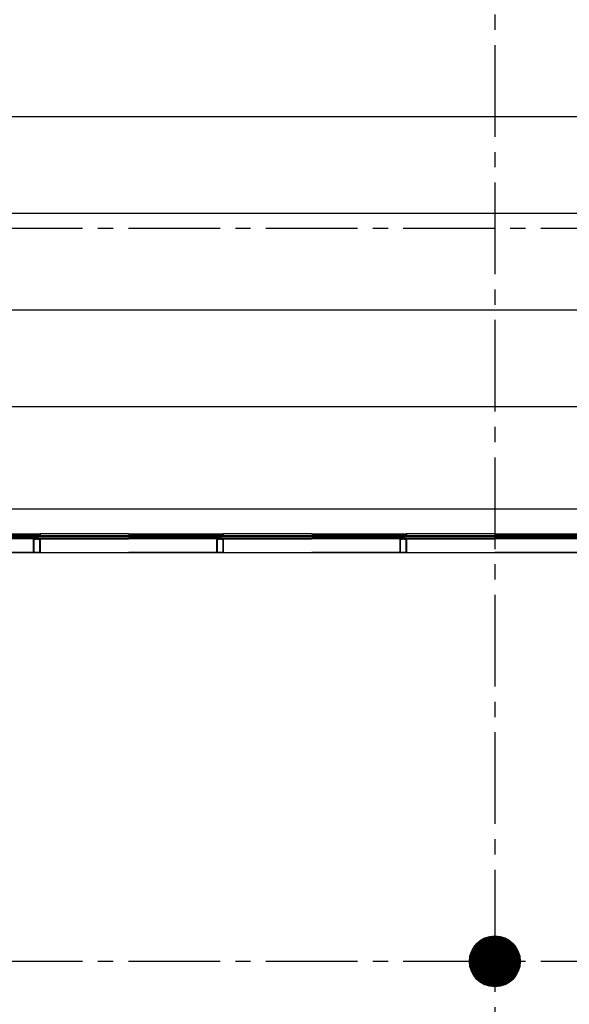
# Model space of a CAD drawing. Extents: x 2980 to 201049, y 2980 to 157420.
# Tile 10 of 78: x 55431 to 60831, y 20678 to 30350. Entities that reach past the tile are written whole.
import ezdxf

# ---------------------------------------------------------------- set-up
doc = ezdxf.new("R2010")
doc.units = 0
doc.header["$LTSCALE"] = 1200
doc.header["$PDMODE"] = 1
doc.header["$PDSIZE"] = 200
doc.linetypes.add('CENTER2', pattern=[1.125, 0.75, -0.125, 0.125, -0.125])
doc.layers.add('CIVIEL', color=8, linetype='CONTINUOUS')
doc.layers.add('STRAMIENLIJNEN', color=9, linetype='CENTER2')

msp = doc.modelspace()

# ---------------------------------------------------------------- linework, layer by layer
at = {"layer": 'CIVIEL'}
for p, q in [((38970, 29400), (97900, 29400)), ((38970, 28450), (97900, 28450)), ((38970, 27500), (97900, 27500)), ((38970, 26550), (70650, 26550)), ((38970, 25545), (70650, 25545)), ((54700, 25298), (55570.75, 25298)), ((55567.70952, 25283.5), (54700, 25283.5)), ((55568.25, 25249), (54700, 25249)), ((55568.25, 25115.6), (55568.25, 25249)), ((55568.25, 25249), (55570.25, 25249)), ((55570.25, 25249), (55570.75, 25248.45833)), ((55570.75, 25248.45833), (55570.25, 25247.91667)), ((55570.25, 25247.91667), (55570.75, 25247.375)), ((55570.75, 25247.375), (55570.25, 25246.83333)), ((55570.25, 25246.83333), (55570.75, 25246.29167)), ((55570.75, 25246.29167), (55570.25, 25245.75)), ((55573.25, 25248), (55573.75, 25249)), ((55573.75, 25248), (55573.25, 25248)), ((55573.75, 25249), (55588.85, 25249)), ((55573.75, 25245.75), (55573.75, 25248)), ((55588.85, 25277.6), (55588.85, 25283)), ((55588.85, 25249), (55588.85, 25277.6)), ((55588.85, 25277.6), (55590.85, 25277.6)), ((55590.85, 25277.6), (55591.35, 25277.05833)), ((55591.35, 25277.05833), (55590.85, 25276.51667)), ((55590.85, 25276.51667), (55591.35, 25275.975)), ((55591.35, 25275.975), (55590.85, 25275.43333)), ((55590.85, 25275.43333), (55591.35, 25274.89167)), ((55591.35, 25274.89167), (55590.85, 25274.35)), ((55593.85, 25276.6), (55594.35, 25277.6)), ((55594.35, 25276.6), (55593.85, 25276.6)), ((55594.35, 25277.6), (55597.75, 25277.6)), ((55594.35, 25274.35), (55594.35, 25276.6)), ((55597.75, 25277.6), (55597, 25277.1875)), ((55597, 25277.1875), (55597.75, 25276.775)), ((55597.75, 25276.775), (55597, 25276.3625)), ((55597, 25276.3625), (55597.75, 25275.95)), ((55597.75, 25275.95), (55597, 25275.5375)), ((55597, 25275.5375), (55597.75, 25275.125)), ((55597.75, 25275.125), (55597, 25274.7125)), ((55597, 25274.7125), (55597.75, 25274.3)), ((55597.75, 25274.3), (55597, 25273.8875)), ((55597, 25273.8875), (55597.75, 25273.475)), ((55597.75, 25273.475), (55597, 25273.0625)), ((55597, 25273.0625), (55597.75, 25272.65)), ((55597.75, 25272.65), (55597, 25272.2375)), ((55597, 25272.2375), (55597.75, 25271.825)), ((55597.75, 25271.825), (55597, 25271.4125)), ((55597, 25271.4125), (55597.75, 25271)), ((55597.75, 25271), (55597, 25270.5875)), ((55597, 25270.5875), (55597.75, 25270.175)), ((55597.75, 25270.175), (55597, 25269.7625)), ((55597, 25269.7625), (55597.75, 25269.35)), ((55597.75, 25269.35), (55597, 25268.9375)), ((55597, 25268.9375), (55597.75, 25268.525)), ((55597.75, 25268.525), (55597, 25268.1125)), ((55597, 25268.1125), (55597.75, 25267.7)), ((55597.75, 25267.7), (55597, 25267.2875)), ((55597, 25267.2875), (55597.75, 25266.875)), ((55597.75, 25266.875), (55597, 25266.4625)), ((55597, 25266.4625), (55597.75, 25266.05)), ((55603, 25277.1875), (55602.25, 25277.6)), ((55602.25, 25277.6), (55605.65, 25277.6)), ((55602.25, 25276.775), (55603, 25277.1875)), ((55603, 25276.3625), (55602.25, 25276.775)), ((55602.25, 25275.95), (55603, 25276.3625)), ((55603, 25275.5375), (55602.25, 25275.95)), ((55602.25, 25275.125), (55603, 25275.5375)), ((55603, 25274.7125), (55602.25, 25275.125)), ((55602.25, 25274.3), (55603, 25274.7125)), ((55603, 25273.8875), (55602.25, 25274.3)), ((55602.25, 25273.475), (55603, 25273.8875)), ((55603, 25273.0625), (55602.25, 25273.475)), ((55602.25, 25272.65), (55603, 25273.0625)), ((55603, 25272.2375), (55602.25, 25272.65)), ((55602.25, 25271.825), (55603, 25272.2375)), ((55603, 25271.4125), (55602.25, 25271.825)), ((55602.25, 25271), (55603, 25271.4125)), ((55603, 25270.5875), (55602.25, 25271)), ((55602.25, 25270.175), (55603, 25270.5875)), ((55603, 25269.7625), (55602.25, 25270.175)), ((55602.25, 25269.35), (55603, 25269.7625)), ((55603, 25268.9375), (55602.25, 25269.35)), ((55602.25, 25268.525), (55603, 25268.9375)), ((55603, 25268.1125), (55602.25, 25268.525)), ((55602.25, 25267.7), (55603, 25268.1125)), ((55603, 25267.2875), (55602.25, 25267.7)), ((55602.25, 25266.875), (55603, 25267.2875)), ((55603, 25266.4625), (55602.25, 25266.875)), ((55602.25, 25266.05), (55603, 25266.4625)), ((55605.65, 25277.6), (55606.15, 25276.6)), ((55606.15, 25276.6), (55605.65, 25276.6)), ((55605.65, 25276.6), (55605.65, 25274.35)), ((55608.65, 25277.05833), (55609.15, 25277.6)), ((55609.15, 25276.51667), (55608.65, 25277.05833)), ((55608.65, 25275.975), (55609.15, 25276.51667)), ((55609.15, 25275.43333), (55608.65, 25275.975)), ((55608.65, 25274.89167), (55609.15, 25275.43333)), ((55609.15, 25274.35), (55608.65, 25274.89167)), ((55609.15, 25277.6), (55611.15, 25277.6)), ((55611.15, 25277.6), (55611.15, 25283)), ((55611.15, 25277.6), (55611.15, 25249)), ((55611.15, 25249), (55626.25, 25249)), ((55616.5, 25279), (55616.5, 25280)), ((55626.25, 25249), (55626.75, 25248)), ((55626.75, 25248), (55626.25, 25248)), ((55626.25, 25248), (55626.25, 25245.75)), ((56500, 25298), (55629.25, 25298)), ((55629.25, 25248.45833), (55629.75, 25249)), ((55629.75, 25247.91667), (55629.25, 25248.45833)), ((55629.25, 25247.375), (55629.75, 25247.91667)), ((55629.75, 25246.83333), (55629.25, 25247.375)), ((55629.25, 25246.29167), (55629.75, 25246.83333)), ((55629.75, 25245.75), (55629.25, 25246.29167)), ((55629.75, 25249), (55631.75, 25249)), ((55631.75, 25249), (56500, 25249)), ((55631.75, 25249), (55631.75, 25115.6)), ((55632.29048, 25283.5), (56500, 25283.5)), ((56500, 25298), (57370.75, 25298)), ((57367.70952, 25283.5), (56500, 25283.5)), ((57368.25, 25249), (56500, 25249)), ((57368.25, 25115.6), (57368.25, 25249)), ((57368.25, 25249), (57370.25, 25249)), ((57370.25, 25249), (57370.75, 25248.45833)), ((57370.75, 25248.45833), (57370.25, 25247.91667)), ((57370.25, 25247.91667), (57370.75, 25247.375)), ((57370.75, 25247.375), (57370.25, 25246.83333)), ((57370.25, 25246.83333), (57370.75, 25246.29167)), ((57370.75, 25246.29167), (57370.25, 25245.75)), ((57373.25, 25248), (57373.75, 25249)), ((57373.75, 25248), (57373.25, 25248)), ((57373.75, 25249), (57388.85, 25249)), ((57373.75, 25245.75), (57373.75, 25248)), ((57388.85, 25277.6), (57388.85, 25283)), ((57388.85, 25249), (57388.85, 25277.6)), ((57388.85, 25277.6), (57390.85, 25277.6)), ((57390.85, 25277.6), (57391.35, 25277.05833)), ((57391.35, 25277.05833), (57390.85, 25276.51667)), ((57390.85, 25276.51667), (57391.35, 25275.975)), ((57391.35, 25275.975), (57390.85, 25275.43333)), ((57390.85, 25275.43333), (57391.35, 25274.89167)), ((57391.35, 25274.89167), (57390.85, 25274.35)), ((57393.85, 25276.6), (57394.35, 25277.6)), ((57394.35, 25276.6), (57393.85, 25276.6)), ((57394.35, 25277.6), (57397.75, 25277.6)), ((57394.35, 25274.35), (57394.35, 25276.6)), ((57397.75, 25277.6), (57397, 25277.1875)), ((57397, 25277.1875), (57397.75, 25276.775)), ((57397.75, 25276.775), (57397, 25276.3625)), ((57397, 25276.3625), (57397.75, 25275.95)), ((57397.75, 25275.95), (57397, 25275.5375)), ((57397, 25275.5375), (57397.75, 25275.125)), ((57397.75, 25275.125), (57397, 25274.7125)), ((57397, 25274.7125), (57397.75, 25274.3)), ((57397.75, 25274.3), (57397, 25273.8875)), ((57397, 25273.8875), (57397.75, 25273.475)), ((57397.75, 25273.475), (57397, 25273.0625)), ((57397, 25273.0625), (57397.75, 25272.65)), ((57397.75, 25272.65), (57397, 25272.2375)), ((57397, 25272.2375), (57397.75, 25271.825)), ((57397.75, 25271.825), (57397, 25271.4125)), ((57397, 25271.4125), (57397.75, 25271)), ((57397.75, 25271), (57397, 25270.5875)), ((57397, 25270.5875), (57397.75, 25270.175)), ((57397.75, 25270.175), (57397, 25269.7625)), ((57397, 25269.7625), (57397.75, 25269.35)), ((57397.75, 25269.35), (57397, 25268.9375)), ((57397, 25268.9375), (57397.75, 25268.525)), ((57397.75, 25268.525), (57397, 25268.1125)), ((57397, 25268.1125), (57397.75, 25267.7)), ((57397.75, 25267.7), (57397, 25267.2875)), ((57397, 25267.2875), (57397.75, 25266.875)), ((57397.75, 25266.875), (57397, 25266.4625)), ((57397, 25266.4625), (57397.75, 25266.05)), ((57403, 25277.1875), (57402.25, 25277.6)), ((57402.25, 25277.6), (57405.65, 25277.6)), ((57402.25, 25276.775), (57403, 25277.1875)), ((57403, 25276.3625), (57402.25, 25276.775)), ((57402.25, 25275.95), (57403, 25276.3625)), ((57403, 25275.5375), (57402.25, 25275.95)), ((57402.25, 25275.125), (57403, 25275.5375)), ((57403, 25274.7125), (57402.25, 25275.125)), ((57402.25, 25274.3), (57403, 25274.7125)), ((57403, 25273.8875), (57402.25, 25274.3)), ((57402.25, 25273.475), (57403, 25273.8875)), ((57403, 25273.0625), (57402.25, 25273.475)), ((57402.25, 25272.65), (57403, 25273.0625)), ((57403, 25272.2375), (57402.25, 25272.65)), ((57402.25, 25271.825), (57403, 25272.2375)), ((57403, 25271.4125), (57402.25, 25271.825)), ((57402.25, 25271), (57403, 25271.4125)), ((57403, 25270.5875), (57402.25, 25271)), ((57402.25, 25270.175), (57403, 25270.5875)), ((57403, 25269.7625), (57402.25, 25270.175)), ((57402.25, 25269.35), (57403, 25269.7625)), ((57403, 25268.9375), (57402.25, 25269.35)), ((57402.25, 25268.525), (57403, 25268.9375)), ((57403, 25268.1125), (57402.25, 25268.525)), ((57402.25, 25267.7), (57403, 25268.1125)), ((57403, 25267.2875), (57402.25, 25267.7)), ((57402.25, 25266.875), (57403, 25267.2875)), ((57403, 25266.4625), (57402.25, 25266.875)), ((57402.25, 25266.05), (57403, 25266.4625)), ((57405.65, 25277.6), (57406.15, 25276.6)), ((57406.15, 25276.6), (57405.65, 25276.6)), ((57405.65, 25276.6), (57405.65, 25274.35)), ((57408.65, 25277.05833), (57409.15, 25277.6)), ((57409.15, 25276.51667), (57408.65, 25277.05833)), ((57408.65, 25275.975), (57409.15, 25276.51667)), ((57409.15, 25275.43333), (57408.65, 25275.975)), ((57408.65, 25274.89167), (57409.15, 25275.43333)), ((57409.15, 25274.35), (57408.65, 25274.89167)), ((57409.15, 25277.6), (57411.15, 25277.6)), ((57411.15, 25277.6), (57411.15, 25283)), ((57411.15, 25277.6), (57411.15, 25249)), ((57411.15, 25249), (57426.25, 25249)), ((57416.5, 25279), (57416.5, 25280)), ((57426.25, 25249), (57426.75, 25248)), ((57426.75, 25248), (57426.25, 25248)), ((57426.25, 25248), (57426.25, 25245.75)), ((58300, 25298), (57429.25, 25298)), ((57429.25, 25248.45833), (57429.75, 25249)), ((57429.75, 25247.91667), (57429.25, 25248.45833)), ((57429.25, 25247.375), (57429.75, 25247.91667)), ((57429.75, 25246.83333), (57429.25, 25247.375)), ((57429.25, 25246.29167), (57429.75, 25246.83333)), ((57429.75, 25245.75), (57429.25, 25246.29167)), ((57429.75, 25249), (57431.75, 25249)), ((57431.75, 25249), (58300, 25249)), ((57431.75, 25249), (57431.75, 25115.6)), ((57432.29048, 25283.5), (58300, 25283.5)), ((58300, 25298), (59170.75, 25298)), ((59167.70952, 25283.5), (58300, 25283.5)), ((59168.25, 25249), (58300, 25249)), ((59168.25, 25115.6), (59168.25, 25249)), ((59168.25, 25249), (59170.25, 25249)), ((59170.25, 25249), (59170.75, 25248.45833)), ((59170.75, 25248.45833), (59170.25, 25247.91667)), ((59170.25, 25247.91667), (59170.75, 25247.375)), ((59170.75, 25247.375), (59170.25, 25246.83333)), ((59170.25, 25246.83333), (59170.75, 25246.29167)), ((59170.75, 25246.29167), (59170.25, 25245.75)), ((59173.25, 25248), (59173.75, 25249)), ((59173.75, 25248), (59173.25, 25248)), ((59173.75, 25249), (59188.85, 25249)), ((59173.75, 25245.75), (59173.75, 25248)), ((59188.85, 25277.6), (59188.85, 25283)), ((59188.85, 25249), (59188.85, 25277.6)), ((59188.85, 25277.6), (59190.85, 25277.6)), ((59190.85, 25277.6), (59191.35, 25277.05833)), ((59191.35, 25277.05833), (59190.85, 25276.51667)), ((59190.85, 25276.51667), (59191.35, 25275.975)), ((59191.35, 25275.975), (59190.85, 25275.43333)), ((59190.85, 25275.43333), (59191.35, 25274.89167)), ((59191.35, 25274.89167), (59190.85, 25274.35)), ((59193.85, 25276.6), (59194.35, 25277.6)), ((59194.35, 25276.6), (59193.85, 25276.6)), ((59194.35, 25277.6), (59197.75, 25277.6)), ((59194.35, 25274.35), (59194.35, 25276.6)), ((59197.75, 25277.6), (59197, 25277.1875)), ((59197, 25277.1875), (59197.75, 25276.775)), ((59197.75, 25276.775), (59197, 25276.3625)), ((59197, 25276.3625), (59197.75, 25275.95)), ((59197.75, 25275.95), (59197, 25275.5375)), ((59197, 25275.5375), (59197.75, 25275.125)), ((59197.75, 25275.125), (59197, 25274.7125)), ((59197, 25274.7125), (59197.75, 25274.3)), ((59197.75, 25274.3), (59197, 25273.8875)), ((59197, 25273.8875), (59197.75, 25273.475)), ((59197.75, 25273.475), (59197, 25273.0625)), ((59197, 25273.0625), (59197.75, 25272.65)), ((59197.75, 25272.65), (59197, 25272.2375)), ((59197, 25272.2375), (59197.75, 25271.825)), ((59197.75, 25271.825), (59197, 25271.4125)), ((59197, 25271.4125), (59197.75, 25271)), ((59197.75, 25271), (59197, 25270.5875)), ((59197, 25270.5875), (59197.75, 25270.175)), ((59197.75, 25270.175), (59197, 25269.7625)), ((59197, 25269.7625), (59197.75, 25269.35)), ((59197.75, 25269.35), (59197, 25268.9375)), ((59197, 25268.9375), (59197.75, 25268.525)), ((59197.75, 25268.525), (59197, 25268.1125)), ((59197, 25268.1125), (59197.75, 25267.7)), ((59197.75, 25267.7), (59197, 25267.2875)), ((59197, 25267.2875), (59197.75, 25266.875)), ((59197.75, 25266.875), (59197, 25266.4625)), ((59197, 25266.4625), (59197.75, 25266.05)), ((59203, 25277.1875), (59202.25, 25277.6)), ((59202.25, 25277.6), (59205.65, 25277.6)), ((59202.25, 25276.775), (59203, 25277.1875)), ((59203, 25276.3625), (59202.25, 25276.775)), ((59202.25, 25275.95), (59203, 25276.3625)), ((59203, 25275.5375), (59202.25, 25275.95)), ((59202.25, 25275.125), (59203, 25275.5375)), ((59203, 25274.7125), (59202.25, 25275.125)), ((59202.25, 25274.3), (59203, 25274.7125)), ((59203, 25273.8875), (59202.25, 25274.3)), ((59202.25, 25273.475), (59203, 25273.8875)), ((59203, 25273.0625), (59202.25, 25273.475)), ((59202.25, 25272.65), (59203, 25273.0625)), ((59203, 25272.2375), (59202.25, 25272.65)), ((59202.25, 25271.825), (59203, 25272.2375)), ((59203, 25271.4125), (59202.25, 25271.825)), ((59202.25, 25271), (59203, 25271.4125)), ((59203, 25270.5875), (59202.25, 25271)), ((59202.25, 25270.175), (59203, 25270.5875)), ((59203, 25269.7625), (59202.25, 25270.175)), ((59202.25, 25269.35), (59203, 25269.7625)), ((59203, 25268.9375), (59202.25, 25269.35)), ((59202.25, 25268.525), (59203, 25268.9375)), ((59203, 25268.1125), (59202.25, 25268.525)), ((59202.25, 25267.7), (59203, 25268.1125)), ((59203, 25267.2875), (59202.25, 25267.7)), ((59202.25, 25266.875), (59203, 25267.2875)), ((59203, 25266.4625), (59202.25, 25266.875)), ((59202.25, 25266.05), (59203, 25266.4625)), ((59205.65, 25277.6), (59206.15, 25276.6)), ((59206.15, 25276.6), (59205.65, 25276.6)), ((59205.65, 25276.6), (59205.65, 25274.35)), ((59208.65, 25277.05833), (59209.15, 25277.6)), ((59209.15, 25276.51667), (59208.65, 25277.05833)), ((59208.65, 25275.975), (59209.15, 25276.51667)), ((59209.15, 25275.43333), (59208.65, 25275.975)), ((59208.65, 25274.89167), (59209.15, 25275.43333)), ((59209.15, 25274.35), (59208.65, 25274.89167)), ((59209.15, 25277.6), (59211.15, 25277.6)), ((59211.15, 25277.6), (59211.15, 25283)), ((59211.15, 25277.6), (59211.15, 25249)), ((59211.15, 25249), (59226.25, 25249)), ((59216.5, 25279), (59216.5, 25280)), ((59226.25, 25249), (59226.75, 25248)), ((59226.75, 25248), (59226.25, 25248)), ((59226.25, 25248), (59226.25, 25245.75)), ((60100, 25298), (59229.25, 25298)), ((59229.25, 25248.45833), (59229.75, 25249)), ((59229.75, 25247.91667), (59229.25, 25248.45833)), ((59229.25, 25247.375), (59229.75, 25247.91667)), ((59229.75, 25246.83333), (59229.25, 25247.375)), ((59229.25, 25246.29167), (59229.75, 25246.83333)), ((59229.75, 25245.75), (59229.25, 25246.29167)), ((59229.75, 25249), (59231.75, 25249)), ((59231.75, 25249), (60100, 25249)), ((59231.75, 25249), (59231.75, 25115.6)), ((59232.29048, 25283.5), (60100, 25283.5)), ((60100, 25298), (60970.75, 25298)), ((60967.70952, 25283.5), (60100, 25283.5)), ((60968.25, 25249), (60100, 25249)), ((55631.75, 25115.6), (54700, 25115.6)), ((55568.25, 25115.6), (56500, 25115.6)), ((55631.75, 25115.6), (55568.25, 25115.6)), ((57431.75, 25115.6), (56500, 25115.6)), ((57368.25, 25115.6), (58300, 25115.6)), ((57431.75, 25115.6), (57368.25, 25115.6)), ((59231.75, 25115.6), (58300, 25115.6)), ((59168.25, 25115.6), (60100, 25115.6)), ((59231.75, 25115.6), (59168.25, 25115.6)), ((61031.75, 25115.6), (60100, 25115.6))]:
    msp.add_line(p, q, dxfattribs=at)
for points in [[(54700, 25272), (55583.5, 25272), (55583.5, 25280), (54700, 25280)], [(54700, 25254), (55583.5, 25254), (55583.5, 25260), (54700, 25260)], [(56500, 25272), (55616.5, 25272), (55616.5, 25280), (56500, 25280)], [(56500, 25254), (55616.5, 25254), (55616.5, 25260), (56500, 25260)], [(56500, 25272), (57383.5, 25272), (57383.5, 25280), (56500, 25280)], [(56500, 25254), (57383.5, 25254), (57383.5, 25260), (56500, 25260)], [(58300, 25272), (57416.5, 25272), (57416.5, 25280), (58300, 25280)], [(58300, 25254), (57416.5, 25254), (57416.5, 25260), (58300, 25260)], [(58300, 25272), (59183.5, 25272), (59183.5, 25280), (58300, 25280)], [(58300, 25254), (59183.5, 25254), (59183.5, 25260), (58300, 25260)], [(60100, 25272), (59216.5, 25272), (59216.5, 25280), (60100, 25280)], [(60100, 25254), (59216.5, 25254), (59216.5, 25260), (60100, 25260)], [(60100, 25272), (60983.5, 25272), (60983.5, 25280), (60100, 25280)], [(60100, 25254), (60983.5, 25254), (60983.5, 25260), (60100, 25260)]]:
    msp.add_lwpolyline(points, dxfattribs=at)
for points in [[(55578.72305, 25280.30462), (55578.72305, 25280.30462, -0.4142135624), (55578.8428, 25280.63727), (55581.40498, 25281.843), (55581.40498, 25282), (55579.97719, 25282), (55575.86555, 25280.06511, -0.4142135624), (55575.20024, 25280.30462), (55575.20024, 25280.30462, -0.4142135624), (55575.32, 25280.63727), (55577.80298, 25281.80573, 0.8963954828), (55577.7707, 25281.89975), (55569.50442, 25280.03797, -0.4142135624), (55568.90678, 25280.41589), (55568.87382, 25280.56222, -0.4142135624), (55568.9494, 25280.68175), (55572.64234, 25281.5135), (55572.64234, 25281.75), (55570.62313, 25281.75), (55563.01466, 25280.03637, -0.8693059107), (55562.73474, 25280.77748), (55567.70952, 25283.5), (55568.25, 25283.5, 0.4142135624), (55568.75, 25283), (55574.75, 25283), (55574.75, 25284.25), (55573.78986, 25284.25), (55573.78986, 25284.62065), (55574.75, 25285.7032), (55578.75, 25285.7032), (55579.71014, 25284.62065), (55579.71014, 25284.25), (55578.75, 25284.25), (55578.75, 25283), (55583.5, 25283), (55583.5, 25282), (55579.38836, 25280.06511, -0.4142135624)], [(55631.75, 25283.5, -0.4142135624), (55631.25, 25283), (55631.16956, 25283, -0.3394542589), (55630.6866, 25283.37059), (55630.25, 25285, -1), (55630.25, 25288), (55630.25, 25295, 0.4142135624), (55628.75, 25296.5), (55571.25, 25296.5, 0.4142135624), (55569.75, 25295), (55569.75, 25288, -1), (55569.75, 25285), (55569.3134, 25283.37059, -0.3394542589), (55568.83044, 25283), (55568.75, 25283, -0.4142135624), (55568.25, 25283.5), (55568.25, 25295.5, -0.4142135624), (55570.75, 25298), (55629.25, 25298, -0.4142135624), (55631.75, 25295.5)], [(55571.90304, 25244.9258), (55573.64572, 25246.66848, 0.8549657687), (55573.27668, 25247.17534), (55572.25, 25246.64957), (55572.25, 25249), (55576.25, 25249), (55576.25, 25254), (55568.25, 25254), (55568.25, 25249), (55571, 25249), (55571, 25247.375), (55570.75, 25247.375), (55570.75, 25245.4034, 0.6681786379)], [(55620.75, 25283), (55620.75, 25284), (55619.75, 25284), (55619.75, 25286), (55626.75, 25286), (55626.75, 25284), (55625.75, 25284), (55625.75, 25283), (55630.32977, 25283, 0.493145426), (55630.66784, 25283.44059), (55630.25, 25285, -0.767326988), (55629.5, 25287.79904), (55628.58245, 25291.22339, 0.7103886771), (55624.6286, 25291.51519, 0.4075403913), (55624.878, 25290.86221, -0.8043780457), (55624.25, 25288), (55617.75, 25288), (55617.75, 25285.6099, -0.4732848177), (55617.15194, 25285.11961), (55606, 25286), (55594, 25286), (55582.84806, 25285.11961, -0.4732848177), (55582.25, 25285.6099), (55582.25, 25288), (55575.75, 25288, -0.8043780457), (55575.122, 25290.86221, 0.4075403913), (55575.3714, 25291.51519, 0.7103886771), (55571.41755, 25291.22339), (55570.5, 25287.79904, -0.767326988), (55569.75, 25285), (55569.33216, 25283.44059, 0.493145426), (55569.67023, 25283), (55574.25, 25283), (55574.25, 25284), (55573.25, 25284), (55573.25, 25286), (55580.25, 25286), (55580.25, 25284), (55579.25, 25284), (55579.25, 25283)], [(55621.27695, 25280.30462), (55621.27695, 25280.30462, 0.4142135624), (55621.1572, 25280.63727), (55618.59502, 25281.843), (55618.59502, 25282), (55620.02281, 25282), (55624.13445, 25280.06511, 0.4142135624), (55624.79976, 25280.30462), (55624.79976, 25280.30462, 0.4142135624), (55624.68, 25280.63727), (55622.19702, 25281.80573, -0.8963954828), (55622.2293, 25281.89975), (55630.49558, 25280.03797, 0.4142135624), (55631.09322, 25280.41589), (55631.12618, 25280.56222, 0.4142135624), (55631.0506, 25280.68175), (55627.35766, 25281.5135), (55627.35766, 25281.75), (55629.37687, 25281.75), (55636.98534, 25280.03637, 0.8693059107), (55637.26526, 25280.77748), (55632.29048, 25283.5), (55631.75, 25283.5, -0.4142135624), (55631.25, 25283), (55625.25, 25283), (55625.25, 25284.25), (55626.21014, 25284.25), (55626.21014, 25284.62065), (55625.25, 25285.7032), (55621.25, 25285.7032), (55620.28986, 25284.62065), (55620.28986, 25284.25), (55621.25, 25284.25), (55621.25, 25283), (55616.5, 25283), (55616.5, 25282), (55620.61164, 25280.06511, 0.4142135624)], [(55628.09696, 25244.9258), (55626.35428, 25246.66848, -0.8549657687), (55626.72332, 25247.17534), (55627.75, 25246.64957), (55627.75, 25249), (55623.75, 25249), (55623.75, 25254), (55631.75, 25254), (55631.75, 25249), (55629, 25249), (55629, 25247.375), (55629.25, 25247.375), (55629.25, 25245.4034, -0.6681786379)], [(57378.72305, 25280.30462), (57378.72305, 25280.30462, -0.4142135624), (57378.8428, 25280.63727), (57381.40498, 25281.843), (57381.40498, 25282), (57379.97719, 25282), (57375.86555, 25280.06511, -0.4142135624), (57375.20024, 25280.30462), (57375.20024, 25280.30462, -0.4142135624), (57375.32, 25280.63727), (57377.80298, 25281.80573, 0.8963954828), (57377.7707, 25281.89975), (57369.50442, 25280.03797, -0.4142135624), (57368.90678, 25280.41589), (57368.87382, 25280.56222, -0.4142135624), (57368.9494, 25280.68175), (57372.64234, 25281.5135), (57372.64234, 25281.75), (57370.62313, 25281.75), (57363.01466, 25280.03637, -0.8693059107), (57362.73474, 25280.77748), (57367.70952, 25283.5), (57368.25, 25283.5, 0.4142135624), (57368.75, 25283), (57374.75, 25283), (57374.75, 25284.25), (57373.78986, 25284.25), (57373.78986, 25284.62065), (57374.75, 25285.7032), (57378.75, 25285.7032), (57379.71014, 25284.62065), (57379.71014, 25284.25), (57378.75, 25284.25), (57378.75, 25283), (57383.5, 25283), (57383.5, 25282), (57379.38836, 25280.06511, -0.4142135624)], [(57431.75, 25283.5, -0.4142135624), (57431.25, 25283), (57431.16956, 25283, -0.3394542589), (57430.6866, 25283.37059), (57430.25, 25285, -1), (57430.25, 25288), (57430.25, 25295, 0.4142135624), (57428.75, 25296.5), (57371.25, 25296.5, 0.4142135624), (57369.75, 25295), (57369.75, 25288, -1), (57369.75, 25285), (57369.3134, 25283.37059, -0.3394542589), (57368.83044, 25283), (57368.75, 25283, -0.4142135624), (57368.25, 25283.5), (57368.25, 25295.5, -0.4142135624), (57370.75, 25298), (57429.25, 25298, -0.4142135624), (57431.75, 25295.5)], [(57371.90304, 25244.9258), (57373.64572, 25246.66848, 0.8549657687), (57373.27668, 25247.17534), (57372.25, 25246.64957), (57372.25, 25249), (57376.25, 25249), (57376.25, 25254), (57368.25, 25254), (57368.25, 25249), (57371, 25249), (57371, 25247.375), (57370.75, 25247.375), (57370.75, 25245.4034, 0.6681786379)], [(57420.75, 25283), (57420.75, 25284), (57419.75, 25284), (57419.75, 25286), (57426.75, 25286), (57426.75, 25284), (57425.75, 25284), (57425.75, 25283), (57430.32977, 25283, 0.493145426), (57430.66784, 25283.44059), (57430.25, 25285, -0.767326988), (57429.5, 25287.79904), (57428.58245, 25291.22339, 0.7103886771), (57424.6286, 25291.51519, 0.4075403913), (57424.878, 25290.86221, -0.8043780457), (57424.25, 25288), (57417.75, 25288), (57417.75, 25285.6099, -0.4732848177), (57417.15194, 25285.11961), (57406, 25286), (57394, 25286), (57382.84806, 25285.11961, -0.4732848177), (57382.25, 25285.6099), (57382.25, 25288), (57375.75, 25288, -0.8043780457), (57375.122, 25290.86221, 0.4075403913), (57375.3714, 25291.51519, 0.7103886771), (57371.41755, 25291.22339), (57370.5, 25287.79904, -0.767326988), (57369.75, 25285), (57369.33216, 25283.44059, 0.493145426), (57369.67023, 25283), (57374.25, 25283), (57374.25, 25284), (57373.25, 25284), (57373.25, 25286), (57380.25, 25286), (57380.25, 25284), (57379.25, 25284), (57379.25, 25283)], [(57421.27695, 25280.30462), (57421.27695, 25280.30462, 0.4142135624), (57421.1572, 25280.63727), (57418.59502, 25281.843), (57418.59502, 25282), (57420.02281, 25282), (57424.13445, 25280.06511, 0.4142135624), (57424.79976, 25280.30462), (57424.79976, 25280.30462, 0.4142135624), (57424.68, 25280.63727), (57422.19702, 25281.80573, -0.8963954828), (57422.2293, 25281.89975), (57430.49558, 25280.03797, 0.4142135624), (57431.09322, 25280.41589), (57431.12618, 25280.56222, 0.4142135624), (57431.0506, 25280.68175), (57427.35766, 25281.5135), (57427.35766, 25281.75), (57429.37687, 25281.75), (57436.98534, 25280.03637, 0.8693059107), (57437.26526, 25280.77748), (57432.29048, 25283.5), (57431.75, 25283.5, -0.4142135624), (57431.25, 25283), (57425.25, 25283), (57425.25, 25284.25), (57426.21014, 25284.25), (57426.21014, 25284.62065), (57425.25, 25285.7032), (57421.25, 25285.7032), (57420.28986, 25284.62065), (57420.28986, 25284.25), (57421.25, 25284.25), (57421.25, 25283), (57416.5, 25283), (57416.5, 25282), (57420.61164, 25280.06511, 0.4142135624)], [(57428.09696, 25244.9258), (57426.35428, 25246.66848, -0.8549657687), (57426.72332, 25247.17534), (57427.75, 25246.64957), (57427.75, 25249), (57423.75, 25249), (57423.75, 25254), (57431.75, 25254), (57431.75, 25249), (57429, 25249), (57429, 25247.375), (57429.25, 25247.375), (57429.25, 25245.4034, -0.6681786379)], [(59178.72305, 25280.30462), (59178.72305, 25280.30462, -0.4142135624), (59178.8428, 25280.63727), (59181.40498, 25281.843), (59181.40498, 25282), (59179.97719, 25282), (59175.86555, 25280.06511, -0.4142135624), (59175.20024, 25280.30462), (59175.20024, 25280.30462, -0.4142135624), (59175.32, 25280.63727), (59177.80298, 25281.80573, 0.8963954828), (59177.7707, 25281.89975), (59169.50442, 25280.03797, -0.4142135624), (59168.90678, 25280.41589), (59168.87382, 25280.56222, -0.4142135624), (59168.9494, 25280.68175), (59172.64234, 25281.5135), (59172.64234, 25281.75), (59170.62313, 25281.75), (59163.01466, 25280.03637, -0.8693059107), (59162.73474, 25280.77748), (59167.70952, 25283.5), (59168.25, 25283.5, 0.4142135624), (59168.75, 25283), (59174.75, 25283), (59174.75, 25284.25), (59173.78986, 25284.25), (59173.78986, 25284.62065), (59174.75, 25285.7032), (59178.75, 25285.7032), (59179.71014, 25284.62065), (59179.71014, 25284.25), (59178.75, 25284.25), (59178.75, 25283), (59183.5, 25283), (59183.5, 25282), (59179.38836, 25280.06511, -0.4142135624)], [(59231.75, 25283.5, -0.4142135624), (59231.25, 25283), (59231.16956, 25283, -0.3394542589), (59230.6866, 25283.37059), (59230.25, 25285, -1), (59230.25, 25288), (59230.25, 25295, 0.4142135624), (59228.75, 25296.5), (59171.25, 25296.5, 0.4142135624), (59169.75, 25295), (59169.75, 25288, -1), (59169.75, 25285), (59169.3134, 25283.37059, -0.3394542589), (59168.83044, 25283), (59168.75, 25283, -0.4142135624), (59168.25, 25283.5), (59168.25, 25295.5, -0.4142135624), (59170.75, 25298), (59229.25, 25298, -0.4142135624), (59231.75, 25295.5)], [(59171.90304, 25244.9258), (59173.64572, 25246.66848, 0.8549657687), (59173.27668, 25247.17534), (59172.25, 25246.64957), (59172.25, 25249), (59176.25, 25249), (59176.25, 25254), (59168.25, 25254), (59168.25, 25249), (59171, 25249), (59171, 25247.375), (59170.75, 25247.375), (59170.75, 25245.4034, 0.6681786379)], [(59220.75, 25283), (59220.75, 25284), (59219.75, 25284), (59219.75, 25286), (59226.75, 25286), (59226.75, 25284), (59225.75, 25284), (59225.75, 25283), (59230.32977, 25283, 0.493145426), (59230.66784, 25283.44059), (59230.25, 25285, -0.767326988), (59229.5, 25287.79904), (59228.58245, 25291.22339, 0.7103886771), (59224.6286, 25291.51519, 0.4075403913), (59224.878, 25290.86221, -0.8043780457), (59224.25, 25288), (59217.75, 25288), (59217.75, 25285.6099, -0.4732848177), (59217.15194, 25285.11961), (59206, 25286), (59194, 25286), (59182.84806, 25285.11961, -0.4732848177), (59182.25, 25285.6099), (59182.25, 25288), (59175.75, 25288, -0.8043780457), (59175.122, 25290.86221, 0.4075403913), (59175.3714, 25291.51519, 0.7103886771), (59171.41755, 25291.22339), (59170.5, 25287.79904, -0.767326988), (59169.75, 25285), (59169.33216, 25283.44059, 0.493145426), (59169.67023, 25283), (59174.25, 25283), (59174.25, 25284), (59173.25, 25284), (59173.25, 25286), (59180.25, 25286), (59180.25, 25284), (59179.25, 25284), (59179.25, 25283)], [(59221.27695, 25280.30462), (59221.27695, 25280.30462, 0.4142135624), (59221.1572, 25280.63727), (59218.59502, 25281.843), (59218.59502, 25282), (59220.02281, 25282), (59224.13445, 25280.06511, 0.4142135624), (59224.79976, 25280.30462), (59224.79976, 25280.30462, 0.4142135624), (59224.68, 25280.63727), (59222.19702, 25281.80573, -0.8963954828), (59222.2293, 25281.89975), (59230.49558, 25280.03797, 0.4142135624), (59231.09322, 25280.41589), (59231.12618, 25280.56222, 0.4142135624), (59231.0506, 25280.68175), (59227.35766, 25281.5135), (59227.35766, 25281.75), (59229.37687, 25281.75), (59236.98534, 25280.03637, 0.8693059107), (59237.26526, 25280.77748), (59232.29048, 25283.5), (59231.75, 25283.5, -0.4142135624), (59231.25, 25283), (59225.25, 25283), (59225.25, 25284.25), (59226.21014, 25284.25), (59226.21014, 25284.62065), (59225.25, 25285.7032), (59221.25, 25285.7032), (59220.28986, 25284.62065), (59220.28986, 25284.25), (59221.25, 25284.25), (59221.25, 25283), (59216.5, 25283), (59216.5, 25282), (59220.61164, 25280.06511, 0.4142135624)], [(59228.09696, 25244.9258), (59226.35428, 25246.66848, -0.8549657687), (59226.72332, 25247.17534), (59227.75, 25246.64957), (59227.75, 25249), (59223.75, 25249), (59223.75, 25254), (59231.75, 25254), (59231.75, 25249), (59229, 25249), (59229, 25247.375), (59229.25, 25247.375), (59229.25, 25245.4034, -0.6681786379)], [(45280, 21613), (45280, 25115.6), (95157, 25115.6), (95157, 21100), (85175, 21100), (85175, 15935), (92999, 15935), (92999, 8400.72681, -0.0377363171), (70700, 10826.92883), (70700, 13650), (71150, 13650), (71150, 14150), (70650, 14150), (70650, 13800), (53500, 13800), (53500, 21613)]]:
    msp.add_lwpolyline(points, format="xyb", close=True, dxfattribs=at)
for points in [[(55592.85, 25244), (55575.75, 25244), (55575.75, 25243), (55574.25, 25241.5), (55570.75, 25241.5), (55570.75, 25118.1), (55629.25, 25118.1), (55629.25, 25241.5), (55625.75, 25241.5), (55624.25, 25243), (55624.25, 25244), (55607.15, 25244), (55607.15, 25261), (55592.85, 25261)], [(55583.5, 25272), (55583.5, 25260), (55578.5, 25260), (55578.5, 25272)], [(55594, 25289), (55594, 25286), (55606, 25286), (55606, 25289)], [(57392.85, 25244), (57375.75, 25244), (57375.75, 25243), (57374.25, 25241.5), (57370.75, 25241.5), (57370.75, 25118.1), (57429.25, 25118.1), (57429.25, 25241.5), (57425.75, 25241.5), (57424.25, 25243), (57424.25, 25244), (57407.15, 25244), (57407.15, 25261), (57392.85, 25261)], [(57383.5, 25272), (57383.5, 25260), (57378.5, 25260), (57378.5, 25272)], [(57394, 25289), (57394, 25286), (57406, 25286), (57406, 25289)], [(59192.85, 25244), (59175.75, 25244), (59175.75, 25243), (59174.25, 25241.5), (59170.75, 25241.5), (59170.75, 25118.1), (59229.25, 25118.1), (59229.25, 25241.5), (59225.75, 25241.5), (59224.25, 25243), (59224.25, 25244), (59207.15, 25244), (59207.15, 25261), (59192.85, 25261)], [(59183.5, 25272), (59183.5, 25260), (59178.5, 25260), (59178.5, 25272)], [(59194, 25289), (59194, 25286), (59206, 25286), (59206, 25289)]]:
    msp.add_lwpolyline(points, close=True, dxfattribs=at)
at = {"layer": 'CIVIEL', "const_width": 249.5}
msp.add_lwpolyline([(59974.75, 21100, 1), (60225.25, 21100, 1)], format="xyb", close=True, dxfattribs=at)
at = {"layer": 'CIVIEL'}
msp.add_circle((60100, 21100), 250, dxfattribs=at)
for centre, radius, start, end in [((55572, 25245.75), 1.75, 180, 0), ((55592.6, 25274.35), 1.75, 180, 0), ((55600, 25283.05), 8.45, 44.760270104, 135.239729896), ((55600, 25266.05), 2.25, 180, 0), ((55607.4, 25274.35), 1.75, 180, 0), ((55628, 25245.75), 1.75, 180, 0), ((57372, 25245.75), 1.75, 180, 0), ((57392.6, 25274.35), 1.75, 180, 0), ((57400, 25283.05), 8.45, 44.760270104, 135.239729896), ((57400, 25266.05), 2.25, 180, 0), ((57407.4, 25274.35), 1.75, 180, 0), ((57428, 25245.75), 1.75, 180, 0), ((59172, 25245.75), 1.75, 180, 0), ((59192.6, 25274.35), 1.75, 180, 0), ((59200, 25283.05), 8.45, 44.760270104, 135.239729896), ((59200, 25266.05), 2.25, 180, 0), ((59207.4, 25274.35), 1.75, 180, 0), ((59228, 25245.75), 1.75, 180, 0)]:
    msp.add_arc(centre, radius, start, end, dxfattribs=at)
at = {"layer": 'CIVIEL', "linetype": 'BYBLOCK'}
for p in [(55631.75, 25254), (55631.75, 25254), (57431.75, 25254), (57431.75, 25254), (59231.75, 25254), (59231.75, 25254)]:
    msp.add_point(p, dxfattribs=at)
at = {"layer": 'STRAMIENLIJNEN'}
msp.add_line((60100, 46300), (60100, 4300), dxfattribs=at)
for points in [[(157300, 28300), (38500, 28300)], [(171574.65333, 24936.47156), (162312.59166, 21100), (157300, 21100), (38500, 21100), (33487.40834, 21100), (24225.34667, 24936.47156)]]:
    msp.add_lwpolyline(points, dxfattribs=at)

doc.saveas('drawing.dxf')
